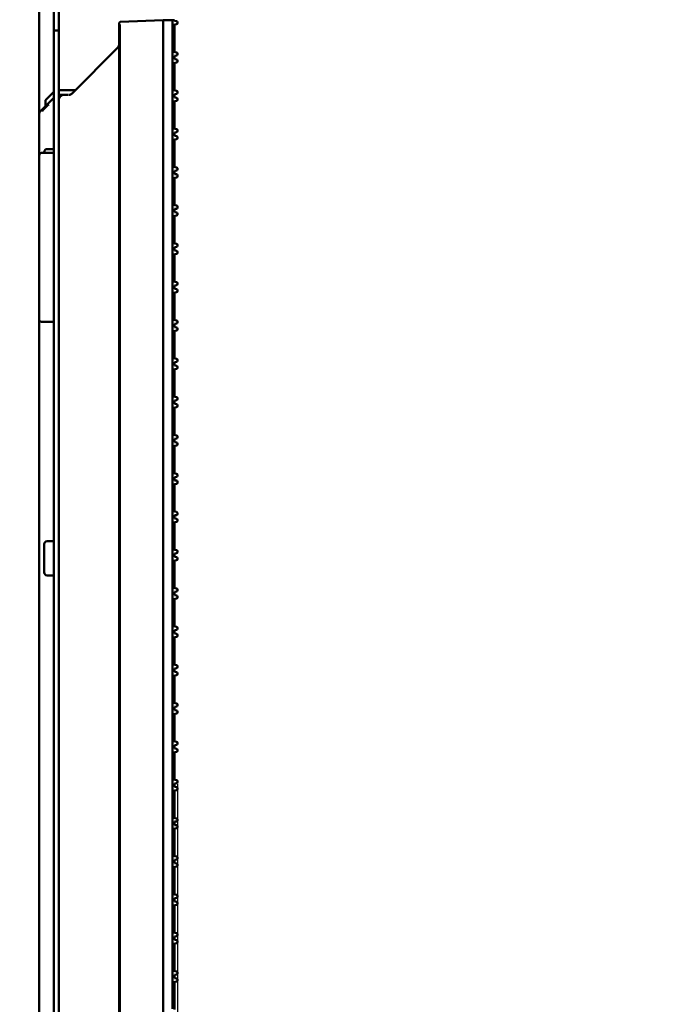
# Model space of a CAD drawing. Header units: millimetres. Extents: x 0 to 14369, y -869 to 2970.
# Tile 67 of 256: x 469 to 535, y 2036 to 2136. Entities that reach past the tile are written whole.
import ezdxf

# ---------------------------------------------------------------- set-up
doc = ezdxf.new("R2010")
doc.units = ezdxf.units.MM
doc.header["$LTSCALE"] = 10
doc.layers.add('Bemaßung (ISO)', color=7, linetype='Continuous', lineweight=25)
doc.layers.add('Sichtbar (ISO)', color=7, linetype='Continuous', lineweight=50)
doc.styles.add('Notiztext (DIN)', font='isocpeur.ttf')
doc.dimstyles.new('Standard (DIN)', dxfattribs={"dimscale": 10, "dimtxt": 3.5, "dimasz": 2.5, "dimexe": 3.175, "dimexo": 0.8, "dimgap": 0.8, "dimtad": 1, "dimrnd": 1e-08, "dimzin": 0, "dimtxsty": 'Notiztext (DIN)', "dimcen": 0.09, "dimdle": 10, "dimclrd": 256, "dimclre": 256, "dimclrt": 256, "dimadec": 0, "dimazin": 0, "dimtfac": 1, "dimtmove": 0, "dimatfit": 3, "dimfxl": 1, "dimtolj": 1, "dimtzin": 0, "dimlwd": -1, "dimlwe": -1, "dimarcsym": 0})

# ---------------------------------------------------------------- blocks, each defined once
blk = doc.blocks.new('*D19')
at = {"layer": 'Bemaßung (ISO)', "transparency": 16777216}
for p, q in [((485.23, 2058.49), (485.23, 1442.34)), ((410.87, 2057.85), (410.87, 1442.34)), ((385.87, 1474.09), (360.87, 1474.09)), ((410.87, 1474.09), (435.87, 1474.09)), ((435.87, 1474.09), (460.23, 1474.09)), ((485.23, 1474.09), (460.23, 1474.09)), ((510.23, 1474.09), (535.23, 1474.09))]:
    blk.add_line(p, q, dxfattribs=at)
for points in [[(385.87, 1478.26), (385.87, 1469.92), (410.87, 1474.09)], [(510.23, 1478.26), (510.23, 1469.92), (485.23, 1474.09)]]:
    blk.add_solid(points, dxfattribs=at)
at = {"layer": 'Defpoints', "color": 0, "transparency": 16777216}
for p in [(485.23, 2066.49), (410.87, 2065.85), (485.23, 1474.09)]:
    blk.add_point(p, dxfattribs=at)
at = {"layer": 'Bemaßung (ISO)', "transparency": 16777216, "insert": (394.67, 1524.09), "char_height": 35, "attachment_point": 1, "style": 'Notiztext (DIN)'}
blk.add_mtext('\\A1;74,36', dxfattribs=at)

msp = doc.modelspace()

# ---------------------------------------------------------------- linework, layer by layer
at = {"layer": 'Sichtbar (ISO)'}
for p, q in [((472.631, 2637.664), (472.631, 2135.364)), ((473.131, 2637.664), (473.131, 2135.364)), ((471.131, 2114.717), (471.131, 2158.311)), ((472.631, 2137.664), (472.631, 1635.364)), ((473.131, 2137.664), (473.131, 1635.364)), ((479.381, 2136.26), (479.281, 2136.157)), ((479.281, 2136.157), (479.381, 2136.26)), ((479.281, 2136.157), (479.281, 2136.024)), ((479.281, 2136.024), (479.281, 2136.157)), ((479.281, 1637.004), (479.281, 2136.024)), ((479.281, 2136.024), (479.281, 1637.004)), ((479.367, 1637.266), (479.367, 2135.761)), ((479.367, 2135.761), (479.367, 1637.266)), ((483.781, 2136.414), (479.381, 2136.26)), ((483.781, 2136.414), (479.381, 2136.26)), ((483.781, 2136.414), (484.731, 2136.414)), ((483.781, 2136.214), (483.781, 2136.414)), ((483.781, 2135.915), (483.781, 2136.214)), ((483.781, 2136.214), (483.781, 2135.915)), ((483.781, 2135.915), (483.781, 1637.112)), ((483.781, 1637.112), (483.781, 2135.915)), ((484.931, 2136.414), (484.731, 2136.414)), ((484.731, 2136.414), (484.731, 2135.911)), ((484.731, 2135.911), (485.152, 2136.004)), ((484.731, 2133.211), (484.731, 2135.911)), ((484.931, 2136.414), (484.931, 2136.344)), ((485.145, 2136.314), (484.931, 2136.344)), ((484.931, 2133.166), (484.931, 2135.955)), ((485.231, 2136.102), (485.231, 2136.215)), ((472.631, 2135.364), (473.131, 2135.364)), ((474.477, 2128.939), (479.134, 2133.596)), ((474.477, 2128.939), (479.134, 2133.596)), ((479.134, 2133.596), (479.134, 2133.596)), ((479.134, 2133.596), (479.134, 2133.596)), ((485.152, 2133.117), (484.731, 2133.211)), ((484.731, 2133.211), (484.731, 2132.004)), ((484.931, 2132.778), (485.145, 2132.808)), ((484.931, 2132.778), (484.931, 2132.437)), ((485.231, 2132.907), (485.231, 2133.02)), ((484.731, 2132.004), (485.152, 2132.098)), ((484.731, 2129.304), (484.731, 2132.004)), ((485.145, 2132.407), (484.931, 2132.437)), ((484.931, 2129.26), (484.931, 2132.049)), ((485.231, 2132.196), (485.231, 2132.308)), ((471.781, 2128.264), (472.631, 2129.114)), ((473.131, 2129.264), (474.781, 2129.264)), ((473.631, 2128.793), (473.131, 2128.793)), ((473.131, 2128.793), (473.631, 2128.793)), ((474.124, 2128.793), (473.631, 2128.793)), ((473.631, 2128.793), (474.124, 2128.793)), ((474.781, 2129.243), (474.781, 2129.264)), ((485.152, 2129.211), (484.731, 2129.304)), ((484.731, 2129.304), (484.731, 2128.098)), ((484.931, 2128.871), (485.145, 2128.902)), ((484.931, 2128.871), (484.931, 2128.531)), ((485.231, 2129.001), (485.231, 2129.113)), ((472.631, 2128.507), (471.219, 2127.095)), ((471.219, 2127.095), (472.631, 2128.507)), ((471.781, 2127.657), (471.219, 2127.095)), ((471.781, 2128.264), (471.781, 2127.657)), ((484.731, 2128.098), (485.152, 2128.192)), ((484.731, 2125.398), (484.731, 2128.098)), ((485.145, 2128.501), (484.931, 2128.531)), ((484.931, 2125.354), (484.931, 2128.143)), ((485.231, 2128.289), (485.231, 2128.402)), ((485.152, 2125.305), (484.731, 2125.398)), ((484.731, 2125.398), (484.731, 2124.192)), ((484.931, 2124.965), (485.145, 2124.995)), ((484.931, 2124.965), (484.931, 2124.625)), ((485.145, 2124.595), (484.931, 2124.625)), ((485.231, 2125.094), (485.231, 2125.207)), ((484.731, 2124.192), (485.152, 2124.285)), ((484.731, 2121.492), (484.731, 2124.192)), ((484.931, 2121.448), (484.931, 2124.236)), ((485.231, 2124.383), (485.231, 2124.496)), ((471.431, 2122.894), (472.631, 2122.894)), ((471.431, 2122.894), (472.631, 2122.894)), ((471.631, 2122.964), (471.631, 2122.894)), ((471.631, 2122.894), (471.631, 2122.964)), ((471.931, 2123.264), (472.631, 2123.264)), ((471.931, 2123.264), (472.631, 2123.264)), ((485.152, 2121.399), (484.731, 2121.492)), ((484.731, 2121.492), (484.731, 2120.286)), ((484.931, 2121.059), (485.145, 2121.089)), ((484.931, 2121.059), (484.931, 2120.719)), ((485.145, 2120.689), (484.931, 2120.719)), ((485.231, 2121.188), (485.231, 2121.301)), ((485.231, 2120.477), (485.231, 2120.59)), ((484.731, 2120.286), (485.152, 2120.379)), ((484.731, 2117.586), (484.731, 2120.286)), ((484.931, 2117.541), (484.931, 2120.33)), ((485.152, 2117.492), (484.731, 2117.586)), ((484.731, 2117.586), (484.731, 2116.379)), ((484.931, 2117.153), (485.145, 2117.183)), ((484.931, 2117.153), (484.931, 2116.812)), ((485.145, 2116.782), (484.931, 2116.812)), ((485.231, 2117.282), (485.231, 2117.395)), ((485.231, 2116.571), (485.231, 2116.683)), ((484.731, 2116.379), (485.152, 2116.473)), ((484.731, 2113.679), (484.731, 2116.379)), ((484.931, 2113.635), (484.931, 2116.424)), ((471.131, 2114.717), (471.131, 2112.311)), ((471.131, 2112.311), (471.131, 2114.717)), ((485.152, 2113.586), (484.731, 2113.679)), ((484.731, 2113.679), (484.731, 2112.473)), ((484.731, 2112.473), (485.152, 2112.567)), ((484.931, 2113.246), (485.145, 2113.277)), ((484.931, 2113.246), (484.931, 2112.906)), ((485.145, 2112.876), (484.931, 2112.906)), ((484.931, 2109.729), (484.931, 2112.518)), ((485.231, 2113.376), (485.231, 2113.488)), ((485.231, 2112.664), (485.231, 2112.777)), ((471.131, 1967.68), (471.131, 2112.311)), ((484.731, 2109.773), (484.731, 2112.473)), ((485.152, 2109.68), (484.731, 2109.773)), ((484.731, 2109.773), (484.731, 2108.567)), ((485.231, 2109.469), (485.231, 2109.582)), ((484.731, 2108.567), (485.152, 2108.66)), ((484.731, 2105.867), (484.731, 2108.567)), ((484.931, 2109.34), (485.145, 2109.37)), ((484.931, 2109.34), (484.931, 2109)), ((485.145, 2108.97), (484.931, 2109)), ((484.931, 2105.823), (484.931, 2108.611)), ((485.231, 2108.758), (485.231, 2108.871)), ((471.431, 2105.641), (472.631, 2105.641)), ((472.631, 2105.641), (471.431, 2105.641)), ((485.152, 2105.774), (484.731, 2105.867)), ((484.731, 2105.867), (484.731, 2104.661)), ((485.231, 2105.563), (485.231, 2105.676)), ((484.731, 2104.661), (485.152, 2104.754)), ((484.731, 2101.957), (484.731, 2104.661)), ((484.931, 2105.434), (485.145, 2105.464)), ((484.931, 2105.434), (484.931, 2105.094)), ((485.145, 2105.064), (484.931, 2105.094)), ((484.931, 2101.912), (484.931, 2104.705)), ((485.231, 2104.852), (485.231, 2104.965)), ((485.152, 2101.863), (484.731, 2101.957)), ((484.731, 2101.957), (484.731, 2100.75)), ((484.931, 2101.524), (485.145, 2101.554)), ((484.931, 2101.524), (484.931, 2101.183)), ((485.231, 2101.653), (485.231, 2101.766)), ((484.731, 2100.75), (485.152, 2100.844)), ((484.731, 2098.05), (484.731, 2100.75)), ((485.145, 2101.153), (484.931, 2101.183)), ((484.931, 2098.006), (484.931, 2100.795)), ((485.231, 2100.942), (485.231, 2101.054)), ((485.152, 2097.957), (484.731, 2098.05)), ((484.731, 2098.05), (484.731, 2096.844)), ((484.931, 2097.617), (485.145, 2097.648)), ((484.931, 2097.617), (484.931, 2097.277)), ((485.231, 2097.747), (485.231, 2097.859)), ((484.731, 2096.844), (485.152, 2096.938)), ((484.731, 2094.144), (484.731, 2096.844)), ((485.145, 2097.247), (484.931, 2097.277)), ((484.931, 2094.1), (484.931, 2096.889)), ((485.231, 2097.035), (485.231, 2097.148)), ((485.152, 2094.051), (484.731, 2094.144)), ((484.731, 2094.144), (484.731, 2092.938)), ((484.931, 2093.711), (485.145, 2093.741)), ((484.931, 2093.711), (484.931, 2093.371)), ((485.231, 2093.84), (485.231, 2093.953)), ((484.731, 2092.938), (485.152, 2093.031)), ((484.731, 2090.238), (484.731, 2092.938)), ((485.145, 2093.341), (484.931, 2093.371)), ((484.931, 2090.194), (484.931, 2092.982)), ((485.231, 2093.129), (485.231, 2093.242)), ((485.152, 2090.145), (484.731, 2090.238)), ((484.731, 2090.238), (484.731, 2089.032)), ((484.931, 2089.805), (485.145, 2089.835)), ((484.931, 2089.805), (484.931, 2089.465)), ((485.145, 2089.435), (484.931, 2089.465)), ((485.231, 2089.934), (485.231, 2090.047)), ((484.731, 2089.032), (485.152, 2089.125)), ((484.731, 2086.332), (484.731, 2089.032)), ((484.931, 2086.287), (484.931, 2089.076)), ((485.231, 2089.223), (485.231, 2089.336)), ((485.152, 2086.238), (484.731, 2086.332)), ((484.731, 2086.332), (484.731, 2085.125)), ((484.931, 2085.899), (485.145, 2085.929)), ((484.931, 2085.899), (484.931, 2085.558)), ((485.145, 2085.528), (484.931, 2085.558)), ((485.231, 2086.028), (485.231, 2086.141)), ((485.231, 2085.317), (485.231, 2085.429)), ((484.731, 2085.125), (485.152, 2085.219)), ((484.731, 2082.425), (484.731, 2085.125)), ((484.931, 2082.381), (484.931, 2085.17)), ((471.631, 2082.964), (471.631, 2080.064)), ((471.631, 2080.064), (471.631, 2082.964)), ((471.931, 2083.264), (472.631, 2083.264)), ((471.931, 2083.264), (472.631, 2083.264)), ((485.152, 2082.332), (484.731, 2082.425)), ((484.731, 2082.425), (484.731, 2081.219)), ((484.931, 2081.992), (485.145, 2082.023)), ((484.931, 2081.992), (484.931, 2081.652)), ((485.145, 2081.622), (484.931, 2081.652)), ((485.231, 2082.122), (485.231, 2082.234)), ((485.231, 2081.41), (485.231, 2081.523)), ((484.731, 2081.219), (485.152, 2081.313)), ((484.731, 2078.519), (484.731, 2081.219)), ((484.931, 2078.475), (484.931, 2081.264)), ((471.931, 2079.764), (472.631, 2079.764)), ((471.931, 2079.764), (472.631, 2079.764)), ((485.152, 2078.426), (484.731, 2078.519)), ((484.731, 2078.519), (484.731, 2077.313)), ((484.731, 2077.313), (485.152, 2077.406)), ((484.931, 2078.086), (485.145, 2078.116)), ((484.931, 2078.086), (484.931, 2077.746)), ((485.145, 2077.716), (484.931, 2077.746)), ((484.931, 2074.569), (484.931, 2077.357)), ((485.231, 2078.215), (485.231, 2078.328)), ((485.231, 2077.504), (485.231, 2077.617)), ((484.731, 2074.613), (484.731, 2077.313)), ((485.152, 2074.52), (484.731, 2074.613)), ((484.731, 2074.613), (484.731, 2073.407)), ((485.231, 2074.309), (485.231, 2074.422)), ((484.731, 2073.407), (485.152, 2073.5)), ((484.731, 2070.703), (484.731, 2073.407)), ((484.931, 2074.18), (485.145, 2074.21)), ((484.931, 2074.18), (484.931, 2073.84)), ((485.145, 2073.81), (484.931, 2073.84)), ((484.931, 2070.658), (484.931, 2073.451)), ((485.231, 2073.598), (485.231, 2073.711)), ((485.152, 2070.609), (484.731, 2070.703)), ((484.731, 2070.703), (484.731, 2069.496)), ((485.231, 2070.399), (485.231, 2070.512)), ((484.731, 2069.496), (485.152, 2069.59)), ((484.731, 2066.796), (484.731, 2069.496)), ((484.931, 2070.27), (485.145, 2070.3)), ((484.931, 2070.27), (484.931, 2069.929)), ((485.145, 2069.899), (484.931, 2069.929)), ((484.931, 2066.752), (484.931, 2069.541)), ((485.231, 2069.688), (485.231, 2069.8)), ((485.152, 2066.703), (484.731, 2066.796)), ((484.731, 2066.796), (484.731, 2065.59)), ((484.931, 2066.363), (485.145, 2066.394)), ((484.931, 2066.363), (484.931, 2066.023)), ((485.231, 2066.493), (485.231, 2066.605)), ((484.731, 2065.59), (485.152, 2065.684)), ((484.731, 2062.89), (484.731, 2065.59)), ((485.145, 2065.993), (484.931, 2066.023)), ((484.931, 2062.846), (484.931, 2065.635)), ((485.231, 2065.781), (485.231, 2065.894)), ((485.152, 2062.797), (484.731, 2062.89)), ((484.731, 2062.89), (484.731, 2061.684)), ((484.931, 2062.457), (485.145, 2062.487)), ((484.931, 2062.457), (484.931, 2062.117)), ((485.231, 2062.586), (485.231, 2062.699)), ((484.731, 2061.684), (485.152, 2061.777)), ((484.731, 2058.984), (484.731, 2061.684)), ((485.145, 2062.087), (484.931, 2062.117)), ((484.931, 2058.94), (484.931, 2061.728)), ((485.231, 2061.875), (485.231, 2061.988)), ((485.152, 2058.891), (484.731, 2058.984)), ((484.731, 2058.984), (484.731, 2057.778)), ((484.931, 2058.551), (485.145, 2058.581)), ((484.931, 2058.551), (484.931, 2058.211)), ((485.231, 2058.68), (485.231, 2058.793)), ((484.731, 2057.778), (485.152, 2057.871)), ((484.731, 2055.078), (484.731, 2057.778)), ((485.145, 2058.181), (484.931, 2058.211)), ((484.931, 2055.033), (484.931, 2057.822)), ((485.231, 2057.969), (485.231, 2058.082)), ((485.152, 2054.984), (484.731, 2055.078)), ((484.731, 2055.078), (484.731, 2053.871)), ((484.931, 2054.645), (485.145, 2054.675)), ((484.931, 2054.645), (484.931, 2054.304)), ((485.145, 2054.274), (484.931, 2054.304)), ((485.231, 2054.774), (485.231, 2054.887)), ((484.731, 2053.871), (485.152, 2053.965)), ((484.731, 2051.171), (484.731, 2053.871)), ((484.931, 2051.127), (484.931, 2053.916)), ((485.231, 2054.063), (485.231, 2054.175)), ((485.152, 2051.078), (484.731, 2051.171)), ((484.731, 2051.171), (484.731, 2049.965)), ((484.931, 2050.738), (485.145, 2050.769)), ((484.931, 2050.738), (484.931, 2050.398)), ((485.145, 2050.368), (484.931, 2050.398)), ((485.231, 2050.868), (485.231, 2050.98)), ((485.231, 2050.156), (485.231, 2050.269)), ((484.731, 2049.965), (485.152, 2050.059)), ((484.731, 2047.265), (484.731, 2049.965)), ((484.931, 2047.221), (484.931, 2050.01)), ((485.152, 2047.172), (484.731, 2047.265)), ((484.731, 2047.265), (484.731, 2046.059)), ((484.931, 2046.832), (485.145, 2046.862)), ((484.931, 2046.832), (484.931, 2046.492)), ((485.145, 2046.462), (484.931, 2046.492)), ((485.231, 2046.961), (485.231, 2047.074)), ((485.231, 2046.25), (485.231, 2046.363)), ((484.731, 2046.059), (485.152, 2046.152)), ((484.731, 2043.359), (484.731, 2046.059)), ((484.931, 2043.315), (484.931, 2046.103)), ((485.152, 2043.266), (484.731, 2043.359)), ((484.731, 2043.359), (484.731, 2042.153)), ((484.731, 2042.153), (485.152, 2042.246)), ((484.931, 2042.926), (485.145, 2042.956)), ((484.931, 2042.926), (484.931, 2042.586)), ((485.145, 2042.556), (484.931, 2042.586)), ((484.931, 2039.404), (484.931, 2042.197)), ((485.231, 2043.055), (485.231, 2043.168)), ((485.231, 2042.344), (485.231, 2042.457)), ((484.731, 2039.449), (484.731, 2042.153)), ((485.152, 2039.355), (484.731, 2039.449)), ((484.731, 2039.449), (484.731, 2038.242)), ((485.231, 2039.145), (485.231, 2039.258)), ((484.731, 2038.242), (485.152, 2038.336)), ((484.731, 2035.542), (484.731, 2038.242)), ((484.931, 2039.016), (485.145, 2039.046)), ((484.931, 2039.016), (484.931, 2038.675)), ((485.145, 2038.645), (484.931, 2038.675)), ((484.931, 2035.498), (484.931, 2038.287)), ((485.231, 2038.434), (485.231, 2038.546))]:
    msp.add_line(p, q, dxfattribs=at)
for centre, radius, start, end in [((485.131, 2136.215), 0.1, 0, 82), ((485.131, 2136.102), 0.1, 282.5, 0), ((485.131, 2132.907), 0.1, 278, 0), ((485.131, 2133.02), 0.1, 0, 77.5), ((485.131, 2132.308), 0.1, 0, 82), ((485.131, 2132.196), 0.1, 282.5, 0), ((473.631, 2128.293), 0.5, 90, 180), ((473.631, 2128.293), 0.5, 90, 180), ((485.131, 2129.001), 0.1, 278, 0), ((485.131, 2129.113), 0.1, 0, 77.5), ((485.131, 2128.402), 0.1, 0, 82), ((485.131, 2128.289), 0.1, 282.5, 0), ((471.431, 2126.882), 0.3, 135, 180), ((471.431, 2126.882), 0.3, 134.99994, 180), ((485.131, 2125.094), 0.1, 278, 0), ((485.131, 2124.496), 0.1, 0, 82), ((485.131, 2125.207), 0.1, 0, 77.5), ((485.131, 2124.383), 0.1, 282.5, 0), ((471.431, 2122.594), 0.3, 90, 180), ((471.431, 2122.594), 0.3, 90, 180), ((471.931, 2122.964), 0.3, 90, 180), ((471.931, 2122.964), 0.3, 90, 180), ((485.131, 2121.188), 0.1, 278, 0), ((485.131, 2120.59), 0.1, 0, 82), ((485.131, 2121.301), 0.1, 0, 77.5), ((485.131, 2120.477), 0.1, 282.5, 0), ((485.131, 2117.282), 0.1, 278, 0), ((485.131, 2116.683), 0.1, 0, 82), ((485.131, 2117.395), 0.1, 0, 77.5), ((485.131, 2116.571), 0.1, 282.5, 0), ((485.131, 2113.488), 0.1, 0, 77.5), ((485.131, 2113.376), 0.1, 278, 0), ((485.131, 2112.777), 0.1, 0, 82), ((485.131, 2112.664), 0.1, 282.5, 0), ((485.131, 2109.582), 0.1, 0, 77.5), ((485.131, 2109.469), 0.1, 278, 0), ((485.131, 2108.871), 0.1, 0, 82), ((485.131, 2108.758), 0.1, 282.5, 0), ((485.131, 2105.563), 0.1, 278, 0), ((485.131, 2105.676), 0.1, 0, 77.5), ((485.131, 2104.965), 0.1, 0, 82), ((485.131, 2104.852), 0.1, 282.5, 0), ((485.131, 2101.653), 0.1, 278, 0), ((485.131, 2101.766), 0.1, 0, 77.5), ((485.131, 2101.054), 0.1, 0, 82), ((485.131, 2100.942), 0.1, 282.5, 0), ((485.131, 2097.747), 0.1, 278, 0), ((485.131, 2097.859), 0.1, 0, 77.5), ((485.131, 2097.148), 0.1, 0, 82), ((485.131, 2097.035), 0.1, 282.5, 0), ((485.131, 2093.84), 0.1, 278, 0), ((485.131, 2093.953), 0.1, 0, 77.5), ((485.131, 2093.242), 0.1, 0, 82), ((485.131, 2093.129), 0.1, 282.5, 0), ((485.131, 2089.934), 0.1, 278, 0), ((485.131, 2089.336), 0.1, 0, 82), ((485.131, 2090.047), 0.1, 0, 77.5), ((485.131, 2089.223), 0.1, 282.5, 0), ((485.131, 2086.028), 0.1, 278, 0), ((485.131, 2085.429), 0.1, 0, 82), ((485.131, 2086.141), 0.1, 0, 77.5), ((485.131, 2085.317), 0.1, 282.5, 0), ((471.931, 2082.964), 0.3, 90, 180), ((471.931, 2082.964), 0.3, 90, 180), ((485.131, 2082.122), 0.1, 278, 0), ((485.131, 2081.523), 0.1, 0, 82), ((485.131, 2082.234), 0.1, 0, 77.5), ((485.131, 2081.41), 0.1, 282.5, 0), ((471.931, 2080.064), 0.3, 180, 270), ((471.931, 2080.064), 0.3, 180, 270), ((485.131, 2078.328), 0.1, 0, 77.5), ((485.131, 2078.215), 0.1, 278, 0), ((485.131, 2077.617), 0.1, 0, 82), ((485.131, 2077.504), 0.1, 282.5, 0), ((485.131, 2074.422), 0.1, 0, 77.5), ((485.131, 2074.309), 0.1, 278, 0), ((485.131, 2073.711), 0.1, 0, 82), ((485.131, 2073.598), 0.1, 282.5, 0), ((485.131, 2070.399), 0.1, 278, 0), ((485.131, 2070.512), 0.1, 0, 77.5), ((485.131, 2069.8), 0.1, 0, 82), ((485.131, 2069.688), 0.1, 282.5, 0), ((485.131, 2066.493), 0.1, 278, 0), ((485.131, 2066.605), 0.1, 0, 77.5), ((485.131, 2065.894), 0.1, 0, 82), ((485.131, 2065.781), 0.1, 282.5, 0), ((485.131, 2062.586), 0.1, 278, 0), ((485.131, 2062.699), 0.1, 0, 77.5), ((485.131, 2061.988), 0.1, 0, 82), ((485.131, 2061.875), 0.1, 282.5, 0), ((485.131, 2058.68), 0.1, 278, 0), ((485.131, 2058.793), 0.1, 0, 77.5), ((485.131, 2058.082), 0.1, 0, 82), ((485.131, 2057.969), 0.1, 282.5, 0), ((485.131, 2054.774), 0.1, 278, 0), ((485.131, 2054.175), 0.1, 0, 82), ((485.131, 2054.887), 0.1, 0, 77.5), ((485.131, 2054.063), 0.1, 282.5, 0), ((485.131, 2050.868), 0.1, 278, 0), ((485.131, 2050.269), 0.1, 0, 82), ((485.131, 2050.98), 0.1, 0, 77.5), ((485.131, 2050.156), 0.1, 282.5, 0), ((485.131, 2046.961), 0.1, 278, 0), ((485.131, 2046.363), 0.1, 0, 82), ((485.131, 2047.074), 0.1, 0, 77.5), ((485.131, 2046.25), 0.1, 282.5, 0), ((485.131, 2043.168), 0.1, 0, 77.5), ((485.131, 2043.055), 0.1, 278, 0), ((485.131, 2042.457), 0.1, 0, 82), ((485.131, 2042.344), 0.1, 282.5, 0), ((485.131, 2039.258), 0.1, 0, 77.5), ((485.131, 2039.145), 0.1, 278, 0), ((485.131, 2038.546), 0.1, 0, 82), ((485.131, 2038.434), 0.1, 282.5, 0)]:
    msp.add_arc(centre, radius, start, end, dxfattribs=at)
msp.add_ellipse((478.805, 2135.74), major_axis=(0.555, 0.1), ratio=0.8844621, start_param=6.1255319, end_param=6.6864218, dxfattribs=at)
msp.add_ellipse((478.805, 2135.74), major_axis=(0.555, 0.1), ratio=0.8844621, start_param=6.1255319, end_param=6.6864218, dxfattribs=at)
for points in [[(479.135, 2133.597), (479.17, 2133.632), (479.201, 2133.674), (479.224, 2133.718)], [(479.135, 2133.597), (479.17, 2133.632), (479.201, 2133.674), (479.224, 2133.718)], [(479.135, 2133.597), (479.135, 2133.596), (479.134, 2133.596), (479.134, 2133.596)], [(471.431, 2127.137), (471.676, 2127.388), (471.899, 2127.617), (472.1, 2127.822)]]:
    msp.add_open_spline(points, degree=3, dxfattribs=at)
for points, knots in [([(479.281, 2133.95), (479.281, 2133.915), (479.278, 2133.876), (479.266, 2133.83), (479.257, 2133.794), (479.242, 2133.754), (479.224, 2133.718)], [0, 0, 0, 0, 0.33333333, 0.33333333, 0.33333333, 0.59317168, 0.59317168, 0.59317168, 0.59317168]), ([(479.224, 2133.718), (479.242, 2133.754), (479.257, 2133.795), (479.266, 2133.831), (479.278, 2133.877), (479.281, 2133.915), (479.281, 2133.95)], [0.40606682, 0.40606682, 0.40606682, 0.40606682, 0.66666667, 0.66666667, 0.66666667, 1, 1, 1, 1]), ([(474.477, 2128.939), (474.447, 2128.909), (474.413, 2128.883), (474.378, 2128.862), (474.344, 2128.842), (474.309, 2128.826), (474.267, 2128.814), (474.247, 2128.808), (474.224, 2128.802), (474.2, 2128.799)], [0, 0, 0, 0, 0.33333333, 0.33333333, 0.33333333, 0.66666667, 0.66666667, 0.66666667, 0.83144868, 0.83144868, 0.83144868, 0.83144868]), ([(471.131, 2105.806), (471.131, 2105.806), (471.131, 2105.805), (471.131, 2105.792), (471.134, 2105.778), (471.146, 2105.752), (471.155, 2105.74), (471.184, 2105.71), (471.208, 2105.693), (471.265, 2105.667), (471.296, 2105.658), (471.362, 2105.645), (471.396, 2105.641), (471.431, 2105.641)], [-0.101171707, -0.101171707, -0.101171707, -0.101171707, -0.100891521, -0.100891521, -0.092607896, -0.092607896, -0.084441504, -0.084441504, -0.071919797, -0.071919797, -0.060860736, -0.060860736, -0.05044576, -0.05044576, -0.05044576, -0.05044576]), ([(471.431, 2105.641), (471.396, 2105.641), (471.362, 2105.645), (471.296, 2105.658), (471.265, 2105.667), (471.208, 2105.693), (471.184, 2105.71), (471.155, 2105.74), (471.146, 2105.752), (471.134, 2105.778), (471.131, 2105.792), (471.131, 2105.805), (471.131, 2105.806), (471.131, 2105.806)], [0.05044576, 0.05044576, 0.05044576, 0.05044576, 0.060860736, 0.060860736, 0.071919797, 0.071919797, 0.084441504, 0.084441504, 0.092607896, 0.092607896, 0.100891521, 0.100891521, 0.101171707, 0.101171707, 0.101171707, 0.101171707])]:
    msp.add_open_spline(points, degree=3, knots=knots, dxfattribs=at)

# ---------------------------------------------------------------- dimensions: what is measured, and where the dimension line sits
at = {"layer": 'Bemaßung (ISO)'}
dim = msp.add_linear_dim(base=(485.231, 1474.089), p1=(410.867, 2065.852), p2=(485.231, 2066.493), dimstyle='Standard (DIN)', override={"dimgap": 0.8, "dimdec": 2, "dimtol": 0, "dimlim": 0, "dimtp": 0, "dimtm": 0, "dimtdec": 2, "dimtofl": 0}, dxfattribs=at)
dim.commit()
dim.dimension.update_dxf_attribs({"geometry": '*D19', "text_midpoint": (448.049, 1474.089), "dimtype": 160})

doc.saveas('drawing.dxf')
